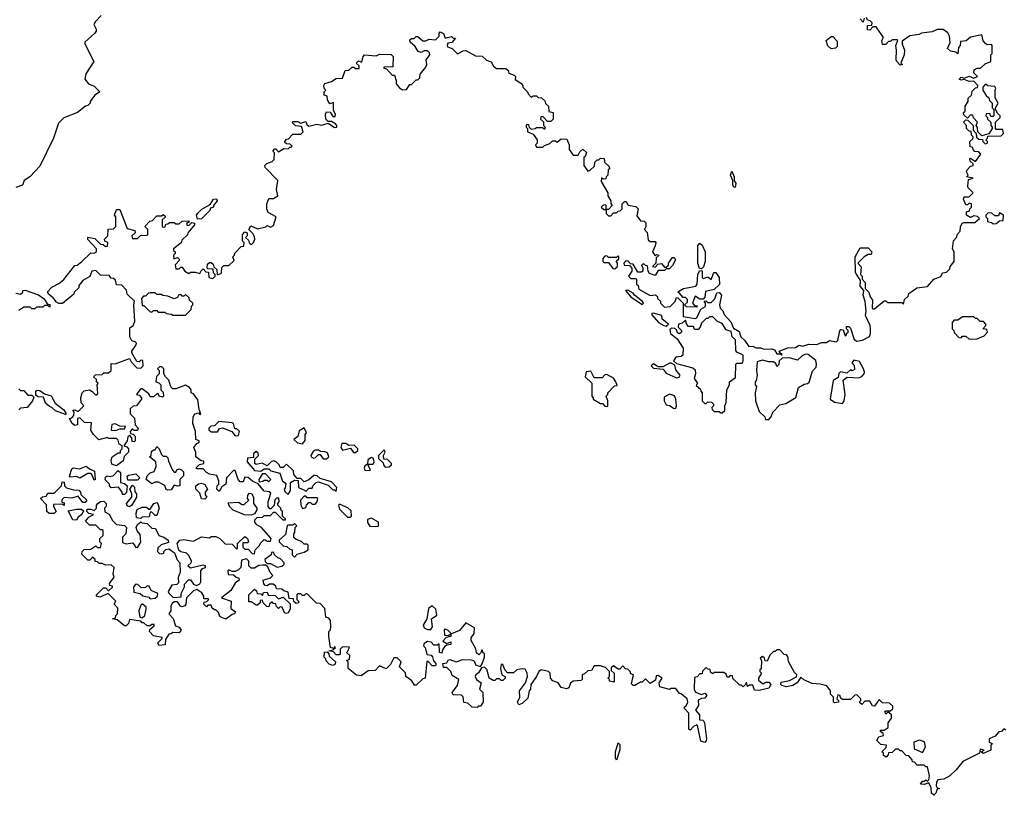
# Model space of a CAD drawing. Extents: x 2528705 to 2678277, y 911730 to 1023331.
# Tile 5 of 241: x 2538750 to 2544895, y 935272 to 940115. Entities that reach past the tile are written whole.
import ezdxf

# ---------------------------------------------------------------- set-up
doc = ezdxf.new("R2010")
doc.units = 0

msp = doc.modelspace()

# ---------------------------------------------------------------- linework, layer by layer
at = {"layer": '0CON20XD'}
for points in [[(2539259.3, 940140.7), (2539222.5, 940105), (2539212.5, 940085), (2539226.4, 940056.4), (2539226.4, 940043.6), (2539219.3, 940030.7), (2539156.7, 939975), (2539156.7, 939965), (2539212.5, 939855), (2539163.3, 939776.7), (2539157.5, 939745), (2539180, 939715), (2539215, 939700), (2539238.3, 939678.3), (2539250, 939665), (2539217, 939643), (2539190, 939605), (2539190, 939595), (2539175, 939580), (2539160, 939575), (2539110, 939535), (2539026.4, 939503.6), (2538991.7, 939468.3), (2538960, 939375), (2538875, 939200), (2538812.5, 939135), (2538778.8, 939111.2), (2538767.3, 939082.7), (2538725, 939067.5)], [(2544318.3, 938418.3), (2544348.3, 938441.7), (2544415, 938450), (2544454.2, 938495.8), (2544498.3, 938511.7), (2544510, 938535), (2544535, 938540), (2544555, 938560), (2544557.5, 938575), (2544582.5, 938605), (2544582.5, 938665), (2544572.5, 938685), (2544577.5, 938735), (2544597.5, 938755), (2544603, 938777), (2544620, 938795), (2544621.7, 938821.7), (2544632.5, 938845), (2544645, 938850), (2544711.7, 938848.3), (2544740, 938875), (2544727, 938887), (2544705, 938890), (2544685, 938880), (2544660, 938895), (2544660, 938915), (2544678.3, 938921.7), (2544680, 938935), (2544690, 938945), (2544690, 938965), (2544675, 938970), (2544665, 938960), (2544655, 938960), (2544640, 938995), (2544645, 939010), (2544675, 939010), (2544700, 939035), (2544670, 939065), (2544667.5, 939075), (2544671.7, 939118.3), (2544700, 939125), (2544660, 939135), (2544670, 939145), (2544660, 939165), (2544663, 939177), (2544685, 939200), (2544700, 939205), (2544700, 939215), (2544681.7, 939231.7), (2544680, 939245), (2544685, 939250), (2544715, 939230), (2544747.5, 939275), (2544735, 939290), (2544711.7, 939291.7), (2544700, 939305), (2544698.3, 939318.3), (2544681.7, 939321.7), (2544680, 939355), (2544698.3, 939371.7), (2544700, 939385), (2544690, 939395), (2544688.3, 939418.3), (2544675, 939420), (2544660, 939435), (2544660, 939455), (2544640, 939475), (2544655, 939490), (2544668.3, 939488.3), (2544700, 939455), (2544700, 939425), (2544720, 939405), (2544721.7, 939381.7), (2544735, 939370), (2544758.3, 939368.3), (2544760, 939355), (2544775, 939340), (2544790, 939345), (2544790, 939355), (2544780, 939365), (2544790, 939375), (2544791.7, 939388.3), (2544875, 939390), (2544890, 939405), (2544885, 939430), (2544845, 939430), (2544840, 939435), (2544840, 939475), (2544870, 939505), (2544870, 939515), (2544851.7, 939531.7), (2544840, 939555), (2544840, 939565), (2544857.5, 939595), (2544838.3, 939628.3), (2544837.5, 939675), (2544842.5, 939685), (2544835, 939697.5), (2544793, 939703), (2544785, 939710), (2544775, 939710), (2544760, 939695), (2544760, 939675), (2544781.7, 939641.7), (2544798.3, 939628.3), (2544801.7, 939611.7), (2544820, 939595), (2544820, 939565), (2544830, 939555), (2544830, 939515), (2544825, 939510), (2544811.7, 939511.7), (2544805, 939530), (2544781.7, 939528.3), (2544780, 939515), (2544790, 939505), (2544790, 939495), (2544810, 939475), (2544810, 939455), (2544820, 939445), (2544820, 939435), (2544798.3, 939401.7), (2544755, 939390), (2544730, 939415), (2544728.3, 939441.7), (2544720, 939455), (2544727.5, 939475), (2544701.7, 939501.7), (2544698.3, 939518.3), (2544681.7, 939518.3), (2544665, 939500), (2544641.7, 939521.7), (2544640, 939535), (2544650, 939545), (2544650, 939575), (2544670, 939605), (2544670, 939625), (2544690, 939645), (2544695, 939670), (2544715, 939690), (2544728.3, 939691.7), (2544730, 939705), (2544705, 939732.5), (2544675, 939728.8), (2544645, 939742.5), (2544625, 939737.5), (2544612.5, 939745), (2544625, 939756.7), (2544645, 939750), (2544675, 939762), (2544705, 939750), (2544728.3, 939761.7), (2544703.9, 939783.9), (2544706.7, 939803.3), (2544725, 939812.5), (2544747, 939813), (2544775, 939840), (2544810, 939855), (2544810, 939895), (2544820, 939905), (2544820, 939955), (2544815, 939960), (2544788.3, 939958.3), (2544777, 939967), (2544763, 939983), (2544755, 940020), (2544683, 940007), (2544657, 939983), (2544621.7, 939978.3), (2544620, 939955), (2544608.3, 939941.7), (2544605, 939902.5), (2544591.7, 939911.7), (2544558.3, 939918.3), (2544540, 939935), (2544556.2, 939973.8), (2544553.2, 940013.2), (2544543, 940033), (2544514.2, 940054.2), (2544475, 940054.5), (2544445, 940039.2), (2544378, 940032), (2544364, 940024), (2544305.8, 940014.2), (2544258.3, 939981.7), (2544257.5, 939965), (2544272.5, 939925), (2544270, 939895), (2544250, 939845), (2544260, 939835), (2544245, 939832.5), (2544223.6, 939853.6), (2544220, 939865), (2544222.5, 939925), (2544217.5, 939955), (2544230, 939985), (2544225, 939990), (2544195, 939990), (2544185, 939980), (2544171.7, 939978.3), (2544155, 939960), (2544135, 939960), (2544130, 939985), (2544140, 940005), (2544095, 940070), (2544075, 940070), (2544055, 940050), (2544041.7, 940051.7), (2544041.7, 940078.3), (2544068.3, 940081.7), (2544070, 940095), (2544058.3, 940108.3), (2544041.7, 940111.7), (2544035, 940130)], [(2544020, 940125), (2544015, 940100), (2543995, 940120)], [(2540438.3, 939338.3), (2540415, 939340), (2540401.7, 939351.7), (2540415, 939370), (2540428.3, 939371.7), (2540455, 939400), (2540505, 939400), (2540520, 939415), (2540508.3, 939448.3), (2540471.7, 939451.7), (2540451.7, 939471.7), (2540455, 939480), (2540485, 939480), (2540505, 939470), (2540535, 939480), (2540541.7, 939461.7), (2540555, 939450), (2540605, 939462.5), (2540635, 939457.5), (2540675, 939470), (2540715, 939442.5), (2540730, 939445), (2540730, 939455), (2540720, 939465), (2540695, 939480), (2540675, 939480), (2540660, 939495), (2540657.5, 939525), (2540665, 939540), (2540688.3, 939538.3), (2540705, 939510), (2540718.3, 939511.7), (2540720, 939525), (2540708.3, 939548.3), (2540708.3, 939598.3), (2540685, 939590), (2540670, 939615), (2540668.3, 939638.3), (2540650, 939645), (2540650, 939665), (2540660, 939675), (2540650, 939685), (2540647.5, 939705), (2540655, 939717.5), (2540695, 939730), (2540725, 939747.5), (2540765, 939750), (2540781.7, 939798.3), (2540805, 939800), (2540825, 939820), (2540835, 939820), (2540845, 939810), (2540868.3, 939811.7), (2540868.3, 939828.3), (2540850, 939845), (2540865, 939857.5), (2540885, 939850), (2540893.3, 939885), (2540902.5, 939895), (2540975, 939890), (2540995, 939900), (2541068.3, 939898.3), (2541080, 939885), (2541078.3, 939821.7), (2541025, 939820), (2541020, 939815), (2541038.3, 939808.3), (2541075, 939770), (2541088.3, 939768.3), (2541100, 939735), (2541100, 939715), (2541120.7, 939690.7), (2541138.3, 939678.3), (2541165, 939680), (2541185, 939710), (2541195, 939710), (2541225, 939740), (2541235, 939740), (2541248.3, 939751.7), (2541250, 939775), (2541285, 939820), (2541290, 939835), (2541287.5, 939865), (2541310, 939895), (2541308.3, 939908.3), (2541295, 939920), (2541275, 939920), (2541255, 939910), (2541237, 939917), (2541218, 939948), (2541187.5, 939975), (2541185, 939990), (2541195, 939997.5), (2541211.7, 939998.3), (2541225, 940010), (2541235, 940010), (2541265, 939982.5), (2541285, 939982.5), (2541305, 939993.3), (2541345, 939990), (2541367, 940013), (2541368.3, 940031.7), (2541375, 940040), (2541395, 940030), (2541405, 940000), (2541420, 940005), (2541445, 940010), (2541455, 940000), (2541470, 940000), (2541447, 939973), (2541421.7, 939968.3), (2541417.5, 939955), (2541420, 939945), (2541450, 939935), (2541481.7, 939901.7), (2541518.3, 939921.7), (2541535, 939922.5), (2541595, 939890), (2541637, 939887), (2541663, 939863), (2541693, 939853), (2541707.5, 939825), (2541725, 939810), (2541785, 939810), (2541798.3, 939798.3), (2541801.7, 939781.7), (2541835, 939770), (2541845, 939760), (2541841.7, 939741.7), (2541878.3, 939718.3), (2541890, 939705), (2541890, 939695), (2541920, 939665), (2541923, 939653), (2541941.7, 939631.7), (2541955, 939640), (2541975, 939640), (2541985, 939630), (2542007, 939627), (2542028.3, 939608.3), (2542031.7, 939591.7), (2542050, 939575), (2542051.7, 939541.7), (2542080, 939535), (2542080, 939495), (2542065, 939480), (2542045, 939480), (2542015, 939510), (2542001.7, 939508.3), (2542000, 939495), (2542018.3, 939478.3), (2542020, 939455), (2542030, 939445), (2542025, 939430), (2542015, 939440), (2541975, 939440), (2541967, 939433), (2541945, 939430), (2541931.7, 939441.7), (2541928.3, 939458.3), (2541915, 939460), (2541910, 939455), (2541910, 939445), (2541920, 939435), (2541920, 939415), (2541955, 939400), (2541980, 939365), (2541980, 939345), (2541970, 939335), (2541975, 939320), (2542015, 939320), (2542025, 939330), (2542058.3, 939341.7), (2542075, 939360), (2542095, 939360), (2542105, 939350), (2542128.3, 939371.7), (2542165, 939370), (2542180, 939335), (2542180, 939305), (2542205, 939270), (2542235, 939270), (2542245, 939290), (2542265, 939307.5), (2542287, 939287), (2542278.3, 939261.7), (2542270, 939255), (2542270, 939205), (2542295, 939170), (2542310, 939175), (2542338.3, 939201.7), (2542340, 939225), (2542355, 939240), (2542365, 939240), (2542375, 939250), (2542398.3, 939248.3), (2542400, 939225), (2542428.3, 939198.3), (2542430, 939185), (2542423, 939177), (2542420, 939145), (2542410, 939135), (2542408.3, 939121.7), (2542395, 939120), (2542381.7, 939128.3), (2542380, 939105), (2542420, 939035), (2542420, 939015), (2542440, 938985), (2542440, 938965), (2542447.5, 938955), (2542425, 938930), (2542410, 938930), (2542410, 938955), (2542405, 938960), (2542391.7, 938958.3), (2542380, 938945), (2542395, 938930), (2542410, 938930), (2542410, 938905), (2542425, 938890), (2542438.3, 938891.7), (2542455, 938910), (2542475, 938910), (2542485, 938920), (2542498.3, 938921.7), (2542510, 938935), (2542510, 938965), (2542525, 938980), (2542535, 938980), (2542548.3, 938958.3), (2542595, 938950), (2542610, 938935), (2542601.7, 938891.7), (2542625, 938860), (2542647, 938857), (2542657, 938847), (2542657.5, 938825), (2542650, 938805), (2542667, 938787), (2542671.7, 938741.7), (2542685, 938730), (2542715, 938730), (2542720, 938725), (2542717, 938703), (2542700, 938665), (2542715, 938640), (2542725, 938650), (2542740, 938645), (2542721.7, 938628.3), (2542720, 938595), (2542700, 938575), (2542715, 938570), (2542731.7, 938588.3), (2542755, 938592.5), (2542775, 938570), (2542785, 938570), (2542798.3, 938581.7), (2542800, 938595), (2542825, 938630), (2542835, 938630), (2542842.5, 938615), (2542825, 938580), (2542805, 938560), (2542785, 938560), (2542775, 938550), (2542735, 938550), (2542715, 938517.5), (2542680.7, 938530.7), (2542672.5, 938545), (2542668.3, 938578.3), (2542655, 938580), (2542645, 938590), (2542630, 938585), (2542640, 938565), (2542640, 938545), (2542631.7, 938538.3), (2542608.3, 938538.3), (2542578.3, 938588.3), (2542561.7, 938591.7), (2542545, 938610), (2542531.7, 938608.3), (2542520, 938595), (2542521.7, 938581.7), (2542555, 938580), (2542570, 938565), (2542570, 938545), (2542550, 938515), (2542565, 938500), (2542595, 938500), (2542600, 938495), (2542600, 938465), (2542610, 938455), (2542613.3, 938433.3), (2542685, 938392.5), (2542718.3, 938398.3), (2542730, 938385), (2542730, 938375), (2542748.3, 938358.3), (2542750, 938345), (2542775, 938320), (2542810, 938325), (2542840, 938355), (2542850, 938380), (2542858.3, 938378.3), (2542890, 938345), (2542891.7, 938261.7), (2542965, 938250), (2542977, 938253), (2543001.7, 938308.3), (2543030, 938325), (2543030, 938345), (2543021.7, 938358.3), (2543035, 938360), (2543045, 938350), (2543065, 938350), (2543088.3, 938371.7), (2543100, 938410), (2543115, 938412.5), (2543130, 938395), (2543117.5, 938335), (2543122.5, 938315), (2543138.3, 938298.3), (2543147.5, 938275), (2543188.3, 938228.3), (2543205, 938190), (2543239.3, 938169.3), (2543250, 938135), (2543273.3, 938115), (2543300, 938075), (2543325, 938077.5), (2543345, 938067.5), (2543375, 938067.5), (2543395, 938057.5), (2543445, 938060), (2543460, 938055), (2543475, 938030), (2543500, 938030), (2543505, 938020), (2543508.3, 938028.3), (2543500, 938030), (2543490, 938045), (2543543.6, 938066.4), (2543591.7, 938068.3), (2543615, 938082.5), (2543635, 938077.5), (2543675, 938090), (2543725, 938087.5), (2543755, 938100), (2543785, 938100), (2543805, 938112.5), (2543847, 938103), (2543857, 938113), (2543868.3, 938171.7), (2543875, 938180), (2543888.3, 938178.3), (2543901.7, 938141.7), (2543910, 938145), (2543910, 938155), (2543920, 938165), (2543920, 938175), (2543910, 938185), (2543910, 938200), (2543925, 938200), (2543935, 938190), (2543958.3, 938118.3), (2543975, 938107.5), (2544010, 938115), (2544053, 938137), (2544060, 938155), (2544060, 938185), (2544057.5, 938205), (2544028.3, 938268.3), (2544032.5, 938295), (2544026.1, 938356.1), (2544014.2, 938395), (2544017.5, 938425), (2543995, 938452.5), (2543997.5, 938487.5), (2543967, 938537), (2543963.3, 938635), (2543995, 938690), (2544045, 938690), (2544067.5, 938665), (2544065, 938650), (2544045, 938650), (2544020, 938635), (2543980, 938595), (2544001.7, 938571.7), (2543997.5, 938525), (2544007.5, 938515), (2544007.5, 938495), (2544026.7, 938475), (2544027.5, 938437.5), (2544050, 938415), (2544057.5, 938385), (2544072.5, 938365), (2544070, 938315), (2544075, 938310), (2544085, 938310), (2544145, 938360), (2544155, 938360), (2544165, 938350), (2544255, 938350), (2544265, 938340), (2544271.7, 938368.3), (2544295, 938390), (2544300, 938405), (2544318.3, 938418.3)], [(2543815, 939932.5), (2543793, 939953), (2543782.5, 939985), (2543815, 940010), (2543825, 940010), (2543851.7, 939981.7), (2543851.7, 939948.3), (2543841.7, 939938.3), (2543815, 939932.5)], [(2539468.3, 936831.7), (2539471.7, 936821.7), (2539485, 936820), (2539506.4, 936853.6), (2539501.7, 936901.7), (2539483, 936923), (2539476.7, 936945), (2539485, 936962.5), (2539505, 936980), (2539513, 936973), (2539545, 936970), (2539575, 936940), (2539598.3, 936938.3), (2539617.5, 936895), (2539650, 936885), (2539677.5, 936865), (2539678.3, 936851.7), (2539633, 936837), (2539611.7, 936818.3), (2539610, 936795), (2539621.7, 936781.7), (2539635, 936780), (2539650, 936785), (2539650, 936795), (2539661.7, 936808.3), (2539681.7, 936811.7), (2539716.7, 936786.7), (2539733, 936743), (2539750, 936725), (2539752.5, 936665), (2539738.3, 936631.7), (2539741.7, 936598.3), (2539731.7, 936588.3), (2539700, 936585), (2539677.5, 936545), (2539680, 936535), (2539705, 936510), (2539715, 936507.5), (2539758.3, 936511.7), (2539758.3, 936531.7), (2539777.5, 936575), (2539778.3, 936591.7), (2539803, 936617), (2539815, 936617.5), (2539835, 936590), (2539853, 936583), (2539875, 936592.5), (2539880, 936605), (2539880, 936675), (2539891.7, 936688.3), (2539910, 936695), (2539910, 936705), (2539895, 936710), (2539815, 936690), (2539800, 936705), (2539820, 936725), (2539822.5, 936735), (2539805, 936770), (2539790, 936785), (2539755, 936792.5), (2539743, 936803), (2539732.5, 936845), (2539750, 936865), (2539775, 936870), (2539835, 936860), (2539885, 936886.7), (2539935, 936880), (2539945, 936887.5), (2539975, 936887.5), (2540000, 936875), (2540032.5, 936842.5), (2540075, 936840), (2540105, 936810), (2540110, 936815), (2540110, 936845), (2540155, 936887.5), (2540172.5, 936875), (2540177.5, 936855), (2540171.7, 936848.3), (2540141.7, 936848.3), (2540141.7, 936821.7), (2540155, 936810), (2540175, 936810), (2540201.7, 936781.7), (2540215, 936780), (2540220, 936805), (2540245, 936830), (2540255, 936850), (2540275, 936870), (2540281.7, 936868.3), (2540295, 936860), (2540315, 936860), (2540320, 936875), (2540260, 936945), (2540230.7, 936960.7), (2540218.3, 936978.3), (2540218.3, 936991.7), (2540233, 937007), (2540265, 937010), (2540275, 937020), (2540315, 937020), (2540335, 937040), (2540345, 937040), (2540391.7, 936991.7), (2540408.3, 936991.7), (2540408.3, 936998.3), (2540390, 937015), (2540390, 937045), (2540380, 937055), (2540380, 937065), (2540360, 937085), (2540360, 937095), (2540370, 937105), (2540368.3, 937128.3), (2540351.7, 937128.3), (2540342.5, 937117.5), (2540338.3, 937081.7), (2540318.3, 937061.7), (2540311.7, 937061.7), (2540300, 937075), (2540300, 937105), (2540318.3, 937158.3), (2540307, 937167), (2540275, 937172.5), (2540238.3, 937218.3), (2540205, 937232.5), (2540175, 937257.5), (2540155, 937260), (2540145, 937230), (2540125, 937230), (2540112.5, 937245), (2540095, 937300), (2540085, 937300), (2540040, 937255), (2540037.5, 937215), (2540010.7, 937199.3), (2539995, 937170), (2539980, 937185), (2539982.5, 937205), (2539992.5, 937215), (2539993.3, 937235), (2539979.3, 937269.3), (2539935, 937277.5), (2539915, 937287.5), (2539895, 937310), (2539855, 937310), (2539850, 937315), (2539871.7, 937338.3), (2539900, 937345), (2539898.3, 937358.3), (2539881.7, 937361.7), (2539850, 937385), (2539850, 937415), (2539837.5, 937445), (2539855, 937470), (2539870, 937475), (2539870, 937485), (2539850, 937495), (2539847.5, 937545), (2539830, 937595), (2539832.5, 937635), (2539842.5, 937655), (2539865, 937660), (2539875, 937650), (2539880, 937655), (2539870.7, 937680.7), (2539862.5, 937742.5), (2539835, 937780), (2539820, 937785), (2539820, 937805), (2539809.3, 937819.3), (2539785, 937832.5), (2539725, 937810), (2539705, 937810), (2539693, 937823), (2539680, 937865), (2539660, 937885), (2539650, 937905), (2539650, 937935), (2539637.5, 937947.5), (2539622.5, 937947.5), (2539610, 937935), (2539620, 937925), (2539620, 937905), (2539603, 937887), (2539600, 937855), (2539618.3, 937848.3), (2539630, 937835), (2539630, 937805), (2539645, 937790), (2539647.5, 937765), (2539641.7, 937758.3), (2539620, 937765), (2539615, 937780), (2539605, 937780), (2539585, 937760), (2539565, 937760), (2539555, 937780), (2539515, 937810), (2539505, 937810), (2539493, 937797), (2539480, 937775), (2539495, 937770), (2539510, 937755), (2539510, 937745), (2539480, 937705), (2539458.3, 937701.7), (2539440, 937685), (2539440, 937655), (2539467, 937627), (2539470, 937585), (2539490, 937565), (2539485, 937550), (2539465, 937550), (2539455, 937560), (2539440, 937545), (2539441.7, 937531.7), (2539458.3, 937528.3), (2539470, 937515), (2539470, 937485), (2539465, 937480), (2539451.7, 937481.7), (2539450, 937505), (2539438.3, 937518.3), (2539425, 937510), (2539420, 937485), (2539400, 937455), (2539418.3, 937448.3), (2539430, 937435), (2539430, 937415), (2539401.7, 937388.3), (2539395, 937360), (2539355, 937330), (2539325, 937340), (2539320, 937365), (2539327.5, 937385), (2539365, 937410), (2539378.3, 937411.7), (2539380, 937425), (2539390, 937435), (2539390, 937455), (2539370, 937465), (2539365, 937490), (2539355, 937500), (2539305, 937500), (2539297.5, 937507.5), (2539243, 937493), (2539210, 937525), (2539193, 937553), (2539198.3, 937598.3), (2539155, 937600), (2539125, 937630), (2539110, 937625), (2539110, 937585), (2539095, 937582.5), (2539077.5, 937595), (2539060, 937625), (2539075, 937630), (2539087, 937643), (2539090, 937665), (2539081.7, 937678.3), (2539095, 937680), (2539115, 937670), (2539150, 937705), (2539133, 937723), (2539132.5, 937755), (2539140, 937785), (2539151.7, 937798.3), (2539185, 937803.3), (2539203.3, 937793.3), (2539225, 937770), (2539238.3, 937781.7), (2539232.5, 937835), (2539240, 937845), (2539230, 937855), (2539228.3, 937868.3), (2539210, 937885), (2539223, 937897), (2539265, 937900), (2539275, 937910), (2539305, 937910), (2539320, 937925), (2539321.7, 937968.3), (2539345, 937967.5), (2539435, 938000), (2539445, 937980), (2539481.7, 937941.7), (2539505, 937940), (2539520, 937955), (2539518.3, 937988.3), (2539505, 937990), (2539495, 937980), (2539481.7, 937981.7), (2539450, 938035), (2539450, 938045), (2539477.5, 938085), (2539480, 938095), (2539470, 938105), (2539450.7, 938110.7), (2539437.5, 938135), (2539438.3, 938191.7), (2539457.5, 938205), (2539468.3, 938231.7), (2539462.5, 938335), (2539467, 938357), (2539421.7, 938401.7), (2539417, 938427), (2539388.3, 938458.3), (2539355, 938460), (2539348.3, 938488.3), (2539335, 938500), (2539321.7, 938501.7), (2539308.3, 938518.3), (2539255, 938520), (2539225, 938550), (2539200, 938545), (2539188.3, 938511.7), (2539145, 938487.5), (2539120, 938455), (2539118.3, 938441.7), (2539090, 938415), (2539088.3, 938401.7), (2539017, 938343), (2538995, 938342.5), (2538980.7, 938350.7), (2538959.3, 938379.3), (2538930.7, 938400.7), (2538923, 938417), (2538950, 938445), (2538995, 938467.5), (2539026.4, 938493.6), (2539095, 938580), (2539108.3, 938581.7), (2539135, 938602.5), (2539195, 938660), (2539215, 938657.5), (2539230, 938665), (2539230, 938685), (2539175, 938742.5), (2539175, 938757.5), (2539218.8, 938748.8), (2539255, 938713.3), (2539271.7, 938711.7), (2539285, 938700), (2539298.3, 938701.7), (2539300, 938725), (2539281.7, 938731.7), (2539280, 938745), (2539300, 938765), (2539301.7, 938808.3), (2539335, 938810), (2539350, 938825), (2539350, 938885), (2539342.5, 938895), (2539355, 938930), (2539375, 938930), (2539421.7, 938811.7), (2539468.3, 938798.3), (2539470, 938785), (2539450, 938765), (2539455, 938750), (2539485, 938750), (2539503, 938767), (2539545, 938770), (2539550, 938775), (2539550, 938805), (2539530, 938825), (2539561.7, 938858.3), (2539578.3, 938861.7), (2539605, 938890), (2539635, 938890), (2539645, 938900), (2539658.3, 938888.3), (2539658.3, 938881.7), (2539640, 938865), (2539640, 938825), (2539645, 938820), (2539658.3, 938821.7), (2539661.7, 938838.3), (2539675, 938840), (2539685, 938850), (2539715, 938850), (2539725, 938840), (2539745, 938840), (2539763, 938857), (2539805, 938860), (2539808.3, 938851.7), (2539790, 938845), (2539795, 938830), (2539808.3, 938831.7), (2539825, 938850), (2539840, 938845), (2539840, 938835), (2539800, 938785), (2539798.3, 938771.7), (2539761.7, 938738.3), (2539758.3, 938721.7), (2539710, 938685), (2539710, 938675), (2539720, 938665), (2539720, 938655), (2539710, 938645), (2539711.7, 938621.7), (2539735, 938630), (2539750, 938615), (2539720, 938585), (2539725, 938560), (2539745, 938560), (2539755, 938570), (2539765, 938570), (2539780, 938545), (2539805, 938530), (2539815, 938540), (2539845, 938540), (2539875, 938530), (2539881.7, 938548.3), (2539895, 938560), (2539911.7, 938541.7), (2539928.3, 938538.3), (2539930, 938505), (2539955, 938500), (2539970, 938515), (2539970, 938525), (2539960, 938535), (2539958.3, 938558.3), (2539925, 938560), (2539920, 938565), (2539921.7, 938588.3), (2539935, 938600), (2539945, 938600), (2539958.3, 938588.3), (2539961.7, 938571.7), (2539980, 938555), (2539981.7, 938521.7), (2540005, 938530), (2540010, 938535), (2540011.7, 938568.3), (2540025, 938580), (2540055, 938580), (2540088.3, 938611.7), (2540080, 938635), (2540090, 938645), (2540091.7, 938658.3), (2540131.7, 938698.3), (2540148.3, 938701.7), (2540150, 938725), (2540140, 938735), (2540140, 938775), (2540155, 938790), (2540170, 938785), (2540170, 938765), (2540160, 938755), (2540178.3, 938738.3), (2540181.7, 938721.7), (2540195, 938710), (2540210, 938725), (2540217.5, 938745), (2540215, 938760), (2540205, 938780), (2540180, 938805), (2540192.5, 938827.5), (2540235, 938810), (2540287, 938823), (2540295, 938830), (2540315, 938820), (2540335, 938830), (2540350, 938885), (2540301.7, 938911.7), (2540292.5, 938935), (2540292.5, 938965), (2540305, 939000), (2540335, 939000), (2540360, 939015), (2540352.5, 939055), (2540361.7, 939111.7), (2540281.7, 939191.7), (2540280, 939205), (2540291.7, 939218.3), (2540325, 939230), (2540338.3, 939241.7), (2540340, 939285), (2540330, 939295), (2540341.7, 939308.3), (2540348.3, 939308.3), (2540365, 939290), (2540398.3, 939311.7), (2540425, 939310), (2540435, 939320), (2540445, 939320), (2540450, 939325), (2540438.3, 939338.3)], [(2543215, 939067.5), (2543205, 939072.5), (2543200, 939085), (2543201.7, 939111.7), (2543186.7, 939145), (2543195, 939170), (2543210, 939135), (2543208.3, 939108.3), (2543218.8, 939095), (2543215, 939067.5)], [(2539860, 938870), (2539852.5, 938895), (2539862, 938908), (2539887.7, 938932.3), (2539938.3, 938961.7), (2539960, 938995), (2539977.5, 938997.5), (2539982.5, 938985), (2539960, 938955), (2539960, 938945), (2539941.7, 938938.3), (2539936.4, 938923.6), (2539885, 938872.5), (2539860, 938870)], [(2544825, 938840), (2544845, 938842.5), (2544865, 938860), (2544888.3, 938861.7), (2544890, 938895), (2544865, 938910), (2544858.3, 938891.7), (2544835, 938890), (2544817, 938907), (2544795, 938910), (2544780, 938895), (2544780, 938885), (2544790, 938875), (2544790, 938855), (2544815, 938850), (2544825, 938840)], [(2543005, 938560), (2542991.7, 938561.7), (2542982.5, 938595), (2542982.5, 938705), (2542995, 938720), (2543008.3, 938708.3), (2543027.5, 938665), (2543027.5, 938605), (2543016.7, 938573.3), (2543005, 938560)], [(2542465, 938560), (2542480, 938575), (2542480, 938595), (2542472.5, 938607.5), (2542488.3, 938621.7), (2542490, 938635), (2542485, 938640), (2542475, 938630), (2542425, 938630), (2542415, 938640), (2542401.7, 938638.3), (2542390, 938625), (2542390, 938605), (2542395, 938600), (2542425, 938600), (2542451.7, 938561.7), (2542465, 938560)], [(2542975, 938320), (2542911.7, 938321.7), (2542900, 938335), (2542918.3, 938351.7), (2542918.3, 938368.3), (2542905, 938380), (2542891.7, 938381.7), (2542868.3, 938408.3), (2542860, 938410), (2542861.7, 938418.3), (2542893, 938437), (2542969.3, 938450.7), (2542977.5, 938465), (2542982.5, 938525), (2542991.7, 938548.3), (2543005, 938550), (2543010, 938545), (2543010, 938505), (2543015, 938500), (2543045, 938510), (2543065, 938492.5), (2543079.3, 938530.7), (2543085, 938537.5), (2543095, 938536.7), (2543115.8, 938505.8), (2543117.7, 938462.3), (2543085, 938430), (2543030.7, 938419.3), (2543026.7, 938383.3), (2543015, 938370), (2542995, 938370), (2542965, 938390), (2542950, 938345), (2542961.7, 938331.7), (2542978.3, 938328.3), (2542975, 938320)], [(2538725, 938407.5), (2538755, 938402.5), (2538770, 938415), (2538770, 938425), (2538785, 938427.5), (2538867.7, 938397.7), (2538903, 938373)], [(2539785, 938270), (2539820, 938305), (2539822.5, 938327.5), (2539830, 938335), (2539830, 938345), (2539810, 938365), (2539808.3, 938378.3), (2539785, 938400), (2539775, 938390), (2539765, 938390), (2539755, 938400), (2539743, 938397), (2539735, 938380), (2539715, 938372.5), (2539675, 938390), (2539643, 938393), (2539635, 938400), (2539605, 938400), (2539595, 938410), (2539565, 938410), (2539553, 938407), (2539535, 938390), (2539521.7, 938388.3), (2539510, 938375), (2539515, 938330), (2539525, 938330), (2539563, 938293), (2539575, 938290), (2539585, 938300), (2539605, 938300), (2539615, 938290), (2539655, 938290), (2539665, 938280), (2539697, 938277), (2539705, 938270), (2539785, 938270)], [(2542635, 938337.5), (2542642.5, 938345), (2542637.5, 938355), (2542587.5, 938395), (2542578.8, 938408.8), (2542545, 938427.5), (2542530, 938425), (2542563.3, 938385), (2542635, 938337.5)], [(2538903, 938373), (2538921.7, 938341.7), (2538940, 938335), (2538935, 938320), (2538925, 938330), (2538905, 938330), (2538895, 938320), (2538855, 938320), (2538845, 938310), (2538825, 938310), (2538815, 938320), (2538775, 938320), (2538745, 938300)], [(2542785, 938202.5), (2542800, 938215), (2542760, 938245), (2542758.3, 938268.3), (2542705, 938282.5), (2542695, 938280), (2542695, 938272.5), (2542737.5, 938225), (2542770, 938205), (2542785, 938202.5)], [(2543135, 937660), (2543150, 937675), (2543150, 937705), (2543160, 937725), (2543162.5, 937805), (2543180, 937835), (2543180, 937855), (2543218.3, 937881.7), (2543220, 937965), (2543225, 937970), (2543259.3, 937970.7), (2543265.7, 937984.3), (2543265, 938020), (2543225, 938040), (2543219.3, 938049.3), (2543216.4, 938116.4), (2543195.8, 938135.8), (2543189.3, 938169.3), (2543159.5, 938179.5), (2543135, 938217.5), (2543105, 938230), (2543075, 938260), (2543055, 938260), (2543045, 938250), (2543035, 938250), (2543005, 938220), (2542997.5, 938195), (2542985, 938180), (2542961.7, 938181.7), (2542955, 938200), (2542925, 938200), (2542913, 938213), (2542905, 938240), (2542885, 938220), (2542862.5, 938215), (2542860, 938195), (2542880, 938175), (2542880, 938165), (2542867, 938153), (2542855, 938160), (2542848.3, 938178.3), (2542837, 938187), (2542815, 938190), (2542808.3, 938181.7), (2542812.5, 938155), (2542853, 938123), (2542890, 938065), (2542888.3, 938021.7), (2542877.5, 938012.5), (2542845, 938007.5), (2542830, 937985), (2542848.3, 937968.3), (2542951.7, 937941.7), (2542965, 937930), (2542967.5, 937905), (2542960, 937875), (2542980, 937845), (2542971.7, 937831.7), (2542998.3, 937808.3), (2543000, 937795), (2543010, 937785), (2543010, 937735), (2543025, 937720), (2543035, 937720), (2543045, 937730), (2543068.3, 937728.3), (2543080, 937715), (2543080, 937705), (2543070, 937695), (2543071.7, 937681.7), (2543085, 937670), (2543115, 937670), (2543125, 937660), (2543135, 937660)], [(2544675, 938120), (2544725, 938122.5), (2544768.3, 938141.7), (2544790, 938165), (2544785, 938180), (2544760, 938185), (2544780, 938205), (2544780, 938215), (2544765, 938230), (2544745, 938230), (2544725, 938250), (2544715, 938250), (2544705, 938260), (2544635, 938260), (2544605, 938240), (2544581.7, 938238.3), (2544570, 938225), (2544570, 938185), (2544580, 938175), (2544581.7, 938161.7), (2544611.7, 938131.7), (2544625, 938130), (2544635, 938140), (2544655, 938140), (2544675, 938120)], [(2543425, 937620), (2543440, 937635), (2543450, 937665), (2543495, 937710), (2543531.7, 937718.3), (2543593, 937757), (2543610.7, 937819.3), (2543645, 937840), (2543667, 937843), (2543677, 937853), (2543698.3, 937921.7), (2543720, 937945), (2543722.5, 937965), (2543718.3, 937988.3), (2543670, 938025), (2543655, 938026.7), (2543633, 938017), (2543605, 937990), (2543555, 938003.3), (2543508.3, 938001.7), (2543490, 937985), (2543487, 937963), (2543475, 937950), (2543468.3, 937968.3), (2543455, 937980), (2543425, 937980), (2543385, 937990), (2543351.7, 937978.3), (2543347.5, 937925), (2543352.5, 937895), (2543347, 937863), (2543340, 937855), (2543340, 937835), (2543347.5, 937825), (2543340, 937785), (2543342.5, 937735), (2543365, 937670), (2543400, 937635), (2543405, 937620), (2543425, 937620)], [(2543885, 937720), (2543896.4, 937736.4), (2543901.2, 937775), (2543890, 937865), (2543915, 937882.5), (2543985, 937880), (2544005, 937886.7), (2544020, 937905), (2544023.3, 937915), (2544016.7, 937935), (2543991.7, 937981.7), (2543955, 937990), (2543942.5, 937972.5), (2543957, 937957), (2543959.3, 937930.7), (2543945, 937922.5), (2543935, 937930), (2543911.7, 937908.3), (2543873, 937917), (2543863, 937907), (2543858.3, 937881.7), (2543826.4, 937863.6), (2543808, 937745), (2543835, 937727.1), (2543885, 937720)], [(2542415, 937700), (2542420, 937705), (2542420, 937735), (2542410, 937765), (2542420, 937775), (2542420, 937785), (2542461.7, 937828.3), (2542478.3, 937831.7), (2542470, 937855), (2542456.4, 937876.4), (2542415, 937900), (2542401.7, 937898.3), (2542385, 937880), (2542335, 937880), (2542315, 937920), (2542285, 937917.5), (2542280, 937885), (2542320, 937845), (2542320, 937765), (2542330, 937755), (2542330, 937745), (2542375, 937720), (2542388.3, 937718.3), (2542401.7, 937701.7), (2542415, 937700)], [(2542848.3, 937878.3), (2542865, 937883.3), (2542872.5, 937895), (2542845, 937930), (2542838.3, 937958.3), (2542815, 937970), (2542805, 937970), (2542763, 937947), (2542735, 937947.5), (2542705, 937966.7), (2542690, 937955), (2542705, 937940), (2542765, 937932.5), (2542785, 937908.8), (2542848.3, 937878.3)], [(2538745, 937810), (2538755, 937800), (2538775, 937800), (2538801.7, 937771.7), (2538825, 937770), (2538838.3, 937758.3), (2538830, 937735), (2538797, 937693), (2538755, 937690), (2538745, 937680)], [(2539035, 937650), (2538973, 937673), (2538950, 937695), (2538935, 937700), (2538911.7, 937721.7), (2538898.3, 937758.3), (2538865, 937760), (2538851.7, 937771.7), (2538850, 937795), (2538858.3, 937801.7), (2538875, 937800), (2538905, 937780), (2538946.4, 937766.4), (2538970.7, 937720.7), (2539025, 937680), (2539040, 937655), (2539035, 937650)], [(2542835, 937687.5), (2542845, 937690), (2542850, 937705), (2542845.9, 937745.9), (2542836.4, 937766.4), (2542805, 937777.5), (2542771.7, 937758.3), (2542772.5, 937735), (2542785, 937710), (2542805, 937707.5), (2542835, 937687.5)], [(2539325, 937550), (2539355, 937552.5), (2539375, 937560), (2539405, 937560), (2539410, 937575), (2539375, 937577.5), (2539345, 937592.5), (2539325, 937587.5), (2539320, 937555), (2539325, 937550)], [(2540095, 937517.5), (2540115, 937520), (2540122.5, 937545), (2540105, 937560), (2540091.7, 937561.7), (2540083.6, 937593.6), (2540075, 937598.8), (2539993.6, 937606.4), (2539965, 937580), (2539943, 937577), (2539930, 937565), (2539930, 937555), (2539945, 937542.5), (2539985, 937542.5), (2539997, 937563), (2540015, 937567.5), (2540073.3, 937543.3), (2540095, 937517.5)], [(2540515, 937467.5), (2540531.7, 937488.3), (2540532.5, 937525), (2540540, 937535), (2540525, 937566.7), (2540495, 937547.5), (2540486.2, 937513.8), (2540460, 937495), (2540483.3, 937473.3), (2540515, 937467.5)], [(2539675, 937177.5), (2539665, 937182.5), (2539656.4, 937206.4), (2539617, 937227), (2539595, 937227.5), (2539575, 937217.5), (2539540, 937245), (2539545, 937267.5), (2539563.9, 937286.1), (2539590, 937295), (2539602.5, 937325), (2539600, 937355), (2539560, 937385), (2539570, 937395), (2539571.7, 937418.3), (2539585, 937430), (2539595, 937430), (2539605, 937450), (2539620, 937435), (2539635, 937400), (2539645, 937390), (2539665, 937390), (2539675, 937380), (2539678.3, 937358.3), (2539703, 937303), (2539715, 937290), (2539725, 937290), (2539730, 937305), (2539745, 937310), (2539760, 937305), (2539771.7, 937291.7), (2539771.7, 937268.3), (2539750, 937245), (2539750, 937205), (2539735, 937202.5), (2539715, 937210), (2539695, 937180), (2539675, 937177.5)], [(2540665, 937373.3), (2540680, 937385), (2540670, 937410), (2540655, 937417.5), (2540628.3, 937418.3), (2540615, 937427.5), (2540595, 937426.7), (2540581.7, 937418.3), (2540567.5, 937395), (2540570, 937385), (2540585, 937377.5), (2540595, 937380), (2540615, 937400), (2540625, 937400), (2540643.9, 937373.9), (2540665, 937373.3)], [(2540845, 937412.5), (2540860, 937425), (2540860, 937435), (2540838.3, 937458.3), (2540805, 937457.5), (2540785, 937468.8), (2540761.2, 937468.8), (2540754, 937445), (2540765, 937427.5), (2540815, 937440), (2540833.6, 937413.6), (2540845, 937412.5)], [(2541031.7, 937321.7), (2541055, 937323.3), (2541070, 937335), (2541070, 937345), (2541045, 937370), (2541021.7, 937371.7), (2541020, 937395), (2541030, 937415), (2541025, 937430), (2540990, 937395), (2540990, 937375), (2541018.3, 937348.3), (2541020, 937335), (2541031.7, 937321.7)], [(2540425, 937150), (2540440, 937175), (2540440, 937225), (2540465, 937240), (2540488.3, 937238.3), (2540490, 937195), (2540528.3, 937178.3), (2540535, 937170), (2540555, 937190), (2540575, 937190), (2540580, 937205), (2540600, 937225), (2540615, 937230), (2540675, 937210), (2540705, 937180), (2540715, 937180), (2540725, 937170), (2540730, 937195), (2540695, 937230), (2540625, 937250), (2540607, 937267), (2540595, 937270), (2540585, 937270), (2540555, 937242.5), (2540525, 937230), (2540505, 937250), (2540481.7, 937251.7), (2540460, 937275), (2540458.3, 937298.3), (2540415, 937340), (2540395, 937320), (2540375, 937320), (2540370, 937335), (2540350, 937355), (2540335, 937360), (2540320, 937355), (2540295, 937330), (2540263, 937347), (2540225, 937337.5), (2540217.5, 937345), (2540218.3, 937371.7), (2540240, 937395), (2540238.3, 937408.3), (2540225, 937420), (2540210, 937405), (2540208.3, 937381.7), (2540171.7, 937378.3), (2540170, 937355), (2540215, 937300), (2540255, 937297.5), (2540275, 937310), (2540305, 937310), (2540318.3, 937298.3), (2540373.3, 937283.3), (2540390, 937235), (2540411.7, 937221.7), (2540407, 937193), (2540400, 937185), (2540405, 937170), (2540425, 937150)], [(2540935, 937300), (2540940, 937305), (2540920, 937340), (2540955, 937340), (2540962.5, 937355), (2540956.7, 937376.7), (2540945, 937382.5), (2540923, 937367), (2540920, 937340), (2540905, 937330), (2540900, 937315), (2540903, 937303), (2540935, 937300)], [(2539215, 937240), (2539200, 937275), (2539191.7, 937281.7), (2539175, 937282.5), (2539125, 937253.3), (2539105, 937262.5), (2539065, 937260), (2539060, 937265), (2539075, 937310), (2539083, 937317), (2539125, 937310), (2539165, 937327.5), (2539185, 937310), (2539217, 937297), (2539220, 937245), (2539215, 937240)], [(2539405, 937150), (2539391.7, 937151.7), (2539390, 937165), (2539367, 937197), (2539321.7, 937191.7), (2539310, 937205), (2539310, 937215), (2539283, 937243), (2539285, 937260), (2539295, 937267.5), (2539315, 937262.5), (2539335, 937270), (2539365, 937300), (2539378.3, 937288.3), (2539380, 937225), (2539405, 937220), (2539420, 937205), (2539417, 937163), (2539405, 937150)], [(2539485, 937240), (2539425, 937240), (2539420, 937265), (2539428.3, 937271.7), (2539475, 937280), (2539500, 937255), (2539485, 937240)], [(2540245, 937230), (2540267, 937233), (2540275, 937240), (2540295, 937240), (2540305, 937232.5), (2540316.7, 937245), (2540285, 937280), (2540265, 937280), (2540242.5, 937245), (2540245, 937230)], [(2538965, 937032.5), (2538933, 937033), (2538920, 937045), (2538917, 937087), (2538880, 937125), (2538893, 937137), (2538915, 937140), (2538925, 937160), (2538965, 937160), (2539010, 937205), (2539015, 937230), (2539028.3, 937228.3), (2539030, 937205), (2539043, 937193), (2539085, 937180), (2539118.3, 937178.3), (2539130, 937165), (2539131.7, 937151.7), (2539170, 937115), (2539158.3, 937101.7), (2539145, 937100), (2539115, 937140), (2539075, 937127.5), (2539028.3, 937131.7), (2539015, 937120), (2539010, 937105), (2539028.3, 937098.3), (2539028.3, 937081.7), (2539015, 937090), (2538961.7, 937088.3), (2538960, 937075), (2538977.5, 937045), (2538965, 937032.5)], [(2539435, 937073.3), (2539420.7, 937080.7), (2539417.5, 937095), (2539450, 937135), (2539450, 937155), (2539437.5, 937185), (2539455, 937210), (2539467, 937197), (2539468.3, 937168.3), (2539480, 937155), (2539480, 937135), (2539450, 937085), (2539435, 937073.3)], [(2539905, 937122.5), (2539883.6, 937123.6), (2539875, 937160), (2539850, 937185), (2539850, 937205), (2539865, 937217.5), (2539885, 937222.5), (2539905, 937212.5), (2539922.5, 937185), (2539907.5, 937165), (2539908.3, 937148.3), (2539917.5, 937135), (2539905, 937122.5)], [(2540195, 937022.5), (2540153, 937023), (2540083, 937053), (2540060, 937075), (2540051.7, 937098.3), (2540115, 937102.5), (2540138.3, 937088.3), (2540151.7, 937088.3), (2540180, 937115), (2540172.5, 937125), (2540173, 937147), (2540185, 937160), (2540197, 937157), (2540210, 937135), (2540210, 937095), (2540230, 937065), (2540230, 937055), (2540215, 937030), (2540195, 937022.5)], [(2540515, 937062.5), (2540535, 937070), (2540540, 937085), (2540555, 937100), (2540565, 937100), (2540575, 937090), (2540595, 937090), (2540607.5, 937105), (2540610, 937125), (2540605, 937130), (2540545, 937130), (2540535, 937140), (2540525, 937140), (2540503.3, 937115), (2540503.6, 937083.6), (2540515, 937062.5)], [(2539105, 936990), (2539081.7, 936991.7), (2539051.7, 937048.3), (2539105, 937060), (2539135, 937060), (2539148.3, 937048.3), (2539137.5, 937025), (2539115, 937010), (2539105, 936990)], [(2543378.3, 936061.7), (2543370, 936055), (2543370, 936045), (2543380, 936035), (2543360, 936005), (2543361.7, 935991.7), (2543385, 935970), (2543395, 935970), (2543405, 935980), (2543425, 935980), (2543437.5, 935965), (2543425, 935942.5), (2543365, 935927.5), (2543335, 935930), (2543325, 935960), (2543305, 935960), (2543291.7, 935951.7), (2543285, 935980), (2543278.3, 935961.7), (2543265, 935950), (2543255, 935960), (2543245, 935960), (2543201.7, 936001.7), (2543198.3, 936018.3), (2543185, 936020), (2543175, 936010), (2543165, 936010), (2543158.3, 936028.3), (2543145, 936040), (2543085, 936040), (2543075, 936030), (2543061.7, 936041.7), (2543058.3, 936058.3), (2543045, 936060), (2543035, 936070), (2543011.7, 936048.3), (2543008.3, 936031.7), (2542995, 936030), (2542978.3, 936011.7), (2542961.7, 936008.3), (2542960, 935935), (2542967, 935917), (2543005, 935902.5), (2543025, 935910), (2543037.5, 935895), (2543025, 935880), (2543005, 935877.5), (2542983.9, 935866.1), (2542987, 935833), (2542967.5, 935805), (2542992.5, 935775), (2542993.3, 935743.3), (2543015, 935742.5), (2543023.8, 935725), (2543035.8, 935624.2), (2543035, 935612.5), (2543025, 935602), (2543001.2, 935611.2), (2542979.3, 935709.3), (2542975, 935712.5), (2542955, 935702.5), (2542935, 935680), (2542926.4, 935686.4), (2542926.4, 935786.4), (2542900, 935815), (2542900, 935825), (2542908.8, 935831.2), (2542919.2, 935855), (2542916.7, 935875), (2542880, 935905), (2542865, 935910), (2542845, 935940), (2542815, 935940), (2542805, 935932.5), (2542745, 935950), (2542740, 935975), (2542760, 936005), (2542735, 936020), (2542721.7, 936018.3), (2542718.3, 935991.7), (2542685, 935970), (2542655, 936000), (2542635, 935980), (2542625, 935980), (2542588.3, 935958.3), (2542578.3, 935958.3), (2542568.3, 935968.3), (2542580, 936025), (2542565, 936030), (2542560, 936045), (2542545, 936060), (2542531.7, 936061.7), (2542515, 936080), (2542495, 936060), (2542485, 936060), (2542455, 936080), (2542441.7, 936068.3), (2542441.7, 936051.7), (2542460, 936035), (2542460, 935985), (2542455, 935980), (2542430, 935985), (2542430, 935995), (2542420, 936005), (2542430, 936015), (2542430, 936045), (2542405, 936070), (2542375, 936080), (2542335, 936080), (2542318.3, 936051.7), (2542295, 936050), (2542275, 936030), (2542260, 936025), (2542260, 935995), (2542255, 935990), (2542203.8, 935986.2), (2542187.5, 935972.5), (2542176.4, 935943.6), (2542163, 935937), (2542130, 935945), (2542110, 935975), (2542077, 935987), (2542063, 936003), (2542060, 936035), (2542050, 936045), (2542005, 936056.7), (2541990, 936045), (2541976.1, 936013.9), (2541940, 935965), (2541937.5, 935935), (2541930, 935925), (2541920.7, 935879.3), (2541885, 935846.7), (2541865, 935837.5), (2541856.7, 935855), (2541872, 935885), (2541870, 935925), (2541906.7, 935975), (2541920, 936015), (2541917.5, 936035), (2541905, 936060), (2541885, 936062.5), (2541853, 936057), (2541831.7, 936038.3), (2541795, 936037.5), (2541777.5, 936055), (2541765, 936090), (2541755, 936090), (2541750, 936065), (2541760, 936025), (2541780, 936015), (2541780, 936005), (2541765, 935990), (2541755, 935990), (2541745, 936000), (2541725, 936000), (2541715, 935990), (2541705, 935990), (2541680, 936005), (2541667, 936057), (2541651.7, 936071.7), (2541631.7, 936068.3), (2541613, 936037), (2541597.5, 936025), (2541593.3, 936015), (2541600, 935995), (2541630, 935975), (2541620, 935935), (2541640, 935915), (2541642.5, 935855), (2541625, 935830), (2541615, 935830), (2541605, 935820), (2541573, 935823), (2541547, 935847), (2541521.7, 935851.7), (2541517.5, 935887.5), (2541508.3, 935898.3), (2541455, 935900), (2541450, 935915), (2541481.7, 935958.3), (2541490, 935995), (2541450, 936020), (2541440, 936045), (2541415, 936070), (2541395, 936070), (2541390, 936095), (2541415, 936100), (2541423.6, 936116.4), (2541435, 936120), (2541475, 936106.7), (2541515, 936120), (2541568, 936118), (2541583.3, 936113.3), (2541597.5, 936085), (2541625, 936077.5), (2541637, 936093), (2541650, 936135), (2541650, 936155), (2541640, 936165), (2541638.3, 936178.3), (2541631.7, 936178.3), (2541628.3, 936161.7), (2541615, 936150), (2541601.7, 936161.7), (2541597, 936187), (2541568.3, 936238.3), (2541567.5, 936255), (2541587, 936283), (2541588.8, 936318.8), (2541535, 936350), (2541495, 936302.5), (2541445, 936280), (2541425, 936302.5), (2541405, 936310), (2541400, 936305), (2541401.7, 936271.7), (2541425, 936270), (2541440, 936280), (2541440, 936265), (2541411.7, 936258.3), (2541390, 936235), (2541415, 936220), (2541440, 936230), (2541440, 936215), (2541415, 936210), (2541400.7, 936199.3), (2541388.3, 936181.7), (2541385, 936160), (2541370, 936165), (2541368.3, 936218.3), (2541355, 936210), (2541335, 936210), (2541318.3, 936228.3), (2541295, 936232.5), (2541275, 936220), (2541270, 936205), (2541280, 936195), (2541291.7, 936151.7), (2541318.3, 936148.3), (2541327, 936137), (2541331.7, 936111.7), (2541347.5, 936095), (2541347.5, 936085), (2541345, 936080), (2541325, 936080), (2541298.3, 936108.3), (2541291.7, 936108.3), (2541280, 936005), (2541265, 936000), (2541225, 935960), (2541215, 935960), (2541196.4, 935986.4), (2541160, 936015), (2541158.3, 936038.3), (2541120, 936075), (2541130, 936105), (2541105, 936130), (2541085, 936130), (2541065, 936090), (2541037.5, 936062.5), (2540995, 936080), (2540968.3, 936051.7), (2540925, 936050), (2540881.7, 936018.3), (2540851.7, 936021.7), (2540800, 936065), (2540800, 936105), (2540790, 936115), (2540808.3, 936121.7), (2540810, 936145), (2540790, 936165), (2540798.3, 936171.7), (2540808.3, 936198.3), (2540765, 936200), (2540750, 936185), (2540750, 936155), (2540745, 936150), (2540725, 936150), (2540708.3, 936168.3), (2540680, 936175), (2540705, 936180), (2540720, 936195), (2540715, 936200), (2540710, 936190), (2540690, 936195), (2540680, 936265), (2540680, 936295), (2540690, 936305), (2540692.5, 936325), (2540690, 936365), (2540678.3, 936378.3), (2540660, 936385), (2540655, 936440), (2540625, 936470), (2540601.7, 936471.7), (2540545, 936530), (2540535, 936530), (2540525, 936520), (2540515, 936520), (2540505, 936530), (2540485, 936530), (2540480, 936525), (2540480, 936495), (2540490, 936485), (2540490, 936475), (2540475, 936470), (2540461.7, 936481.7), (2540458.3, 936498.3), (2540431.7, 936501.7), (2540425, 936540), (2540398.3, 936548.3), (2540385, 936560), (2540351.7, 936561.7), (2540348.3, 936578.3), (2540331.7, 936591.7), (2540308.3, 936591.7), (2540295, 936580), (2540281.7, 936581.7), (2540273, 936593), (2540270, 936615), (2540315, 936630), (2540330, 936645), (2540313, 936663), (2540298.3, 936698.3), (2540285, 936710), (2540265, 936710), (2540242.5, 936707.5), (2540215, 936690), (2540195, 936690), (2540180, 936705), (2540180, 936735), (2540165, 936750), (2540135, 936740), (2540130, 936695), (2540115, 936680), (2540095, 936670), (2540075, 936670), (2540055, 936680), (2540050, 936675), (2540050.7, 936650.7), (2540085, 936650), (2540100, 936635), (2540118.3, 936628.3), (2540120, 936615), (2540095, 936597.5), (2540068.3, 936551.7), (2540010, 936505), (2540070, 936485), (2540068.3, 936438.3), (2540097.5, 936417.5), (2540090, 936405), (2540075, 936402.5), (2540037, 936373), (2540015, 936380), (2540000, 936390), (2539990, 936415), (2539975, 936430), (2539965, 936430), (2539951.7, 936441.7), (2539945, 936460), (2539925, 936460), (2539915, 936450), (2539900, 936465), (2539901.7, 936478.3), (2539918.3, 936481.7), (2539930, 936495), (2539925, 936500), (2539900, 936500), (2539900, 936515), (2539886.4, 936536.4), (2539855, 936557.5), (2539835, 936550), (2539790, 936505), (2539787.5, 936465), (2539780, 936455), (2539765, 936450), (2539753.9, 936453.9), (2539735, 936480), (2539715, 936480), (2539700.7, 936469.3), (2539693.6, 936456.4), (2539692.5, 936425), (2539680, 936405), (2539707, 936377), (2539721.7, 936331.7), (2539745, 936322.5), (2539757, 936303), (2539745, 936287.5), (2539705, 936290), (2539695, 936280), (2539681.7, 936278.3), (2539660, 936245), (2539658.3, 936211.7), (2539618.3, 936208.3), (2539612.5, 936225), (2539638.3, 936251.7), (2539638.3, 936258.3), (2539585, 936267.5), (2539560, 936295), (2539561.7, 936308.3), (2539588.3, 936331.7), (2539588.3, 936338.3), (2539575, 936340), (2539565, 936330), (2539545, 936330), (2539525, 936350), (2539515, 936350), (2539505, 936360), (2539435, 936370), (2539430, 936345), (2539415, 936330), (2539405, 936330), (2539358.3, 936368.3), (2539330, 936375), (2539348.3, 936381.7), (2539350, 936395), (2539360, 936405), (2539361.7, 936441.7), (2539340, 936465), (2539350, 936485), (2539301.7, 936531.7), (2539249.3, 936510.7), (2539230, 936515), (2539230, 936525), (2539273, 936567), (2539287.5, 936567.5), (2539305, 936550), (2539328.3, 936571.7), (2539328.3, 936578.3), (2539311.7, 936581.7), (2539310, 936595), (2539340, 936635), (2539333.3, 936653.3), (2539340, 936695), (2539321.7, 936711.7), (2539285, 936710), (2539265, 936720), (2539245, 936720), (2539235, 936730), (2539221.7, 936731.7), (2539220, 936745), (2539205, 936760), (2539188.3, 936741.7), (2539175, 936740), (2539138.3, 936778.3), (2539140, 936795), (2539153, 936807), (2539195, 936810), (2539225, 936830), (2539235, 936820), (2539255, 936820), (2539260, 936845), (2539250, 936855), (2539250, 936875), (2539270, 936895), (2539270, 936925), (2539265, 936930), (2539255, 936930), (2539225, 936960), (2539185, 936960), (2539160, 936985), (2539181.7, 937008.3), (2539210, 937025), (2539181.7, 937031.7), (2539170, 937045), (2539171.7, 937058.3), (2539195, 937060), (2539215, 937050), (2539230, 937065), (2539230, 937085), (2539237.5, 937095), (2539255, 937107.5), (2539275, 937110), (2539290, 937095), (2539290, 937075), (2539280, 937065), (2539281.7, 937041.7), (2539308.3, 937028.3), (2539329.3, 936989.3), (2539355, 936962.5), (2539405, 936956.7), (2539417.5, 936945), (2539412.5, 936905), (2539392.5, 936885), (2539391.7, 936851.7), (2539415, 936842.5), (2539455, 936850), (2539468.3, 936831.7)], [(2539505, 937000), (2539480, 937005), (2539477.5, 937035), (2539483.6, 937056.4), (2539515, 937072.5), (2539541.7, 937071.7), (2539555, 937060), (2539565, 937060), (2539586.4, 937093.6), (2539605, 937100), (2539613, 937093), (2539620, 937065), (2539605, 937020), (2539595, 937020), (2539575, 937040), (2539565, 937040), (2539558.3, 937011.7), (2539515, 937010), (2539505, 937000)], [(2540815, 937010), (2540820, 937015), (2540818.3, 937048.3), (2540798.3, 937068.3), (2540745, 937090), (2540740, 937085), (2540745, 937060), (2540795, 937010), (2540815, 937010)], [(2540985, 936950), (2540990, 936955), (2540988.3, 936978.3), (2540945, 937003.3), (2540920, 936995), (2540920, 936975), (2540935, 936952.5), (2540985, 936950)], [(2540465, 936760), (2540481.7, 936778.3), (2540525, 936790), (2540550, 936805), (2540550, 936835), (2540545, 936840), (2540525, 936840), (2540508.3, 936858.3), (2540475, 936870), (2540461.7, 936881.7), (2540460, 936905), (2540467, 936913), (2540470, 936945), (2540480, 936955), (2540465, 936970), (2540455, 936960), (2540425, 936960), (2540420, 936955), (2540408.3, 936901.7), (2540370, 936865), (2540370, 936855), (2540395, 936830), (2540417, 936827), (2540435, 936810), (2540450, 936805), (2540450, 936775), (2540465, 936760)], [(2540357, 936697), (2540385, 936702.5), (2540400, 936715), (2540400, 936725), (2540378.3, 936748.3), (2540360, 936755), (2540340, 936775), (2540335, 936790), (2540321.7, 936788.3), (2540320, 936775), (2540280, 936745), (2540281.7, 936731.7), (2540295, 936720), (2540315, 936720), (2540357, 936697)], [(2539565, 936500), (2539595, 936502.5), (2539610, 936515), (2539611.7, 936531.7), (2539570.7, 936550.7), (2539558.3, 936578.3), (2539545, 936580), (2539535, 936570), (2539508.3, 936568.3), (2539488.3, 936588.3), (2539475, 936590), (2539460, 936575), (2539461.7, 936541.7), (2539501.7, 936531.7), (2539518.3, 936518.3), (2539555, 936510), (2539565, 936500)], [(2540415, 936407.5), (2540401.7, 936411.7), (2540388.3, 936448.3), (2540375, 936450), (2540365, 936440), (2540351.7, 936451.7), (2540348.3, 936468.3), (2540335, 936470), (2540325, 936480), (2540310, 936465), (2540305, 936450), (2540291.7, 936451.7), (2540270, 936475), (2540265, 936490), (2540251.7, 936488.3), (2540250, 936475), (2540235, 936460), (2540225, 936460), (2540195, 936480), (2540180, 936480), (2540180, 936525), (2540215, 936560), (2540228.3, 936548.3), (2540231.7, 936531.7), (2540255, 936530), (2540265, 936520), (2540271.7, 936538.3), (2540295, 936540), (2540301.7, 936521.7), (2540345, 936520), (2540365, 936500), (2540395, 936510), (2540437.5, 936467.5), (2540437.5, 936435), (2540425, 936412.5), (2540415, 936407.5)], [(2539515, 936380), (2539530, 936395), (2539540, 936435), (2539538.3, 936448.3), (2539515, 936467.5), (2539505, 936460), (2539492.5, 936425), (2539500, 936385), (2539515, 936380)], [(2541315, 936307.5), (2541326.7, 936325), (2541320, 936375), (2541353, 936397), (2541346.2, 936435), (2541325, 936456.2), (2541302, 936438), (2541290, 936375), (2541267.5, 936335), (2541275, 936317.5), (2541295, 936307.5), (2541315, 936307.5)], [(2540705, 936082.5), (2540681.7, 936091.7), (2540661.7, 936111.7), (2540660, 936125), (2540650, 936135), (2540653, 936167), (2540668.3, 936168.3), (2540680, 936155), (2540681.7, 936141.7), (2540720, 936105), (2540718.3, 936091.7), (2540705, 936082.5)], [(2544905, 935680), (2544891.7, 935688.3), (2544878.3, 935671.7), (2544861.7, 935668.3), (2544838.3, 935641.7), (2544800, 935625), (2544800, 935605), (2544820, 935595), (2544810, 935585), (2544810, 935555), (2544764, 935534), (2544750, 935545), (2544770, 935555), (2544745, 935560), (2544740, 935535), (2544635.5, 935484.5), (2544595, 935431.2), (2544555, 935393.8), (2544517.3, 935372.7), (2544480.5, 935369.5), (2544471.2, 935355), (2544470.7, 935330.7), (2544475, 935320), (2544490, 935315), (2544475, 935310), (2544466.7, 935285), (2544455, 935272.5), (2544441.2, 935285), (2544438.3, 935318.3), (2544425, 935350), (2544395, 935340), (2544371.7, 935341.7), (2544385, 935360), (2544395, 935360), (2544405, 935370), (2544415, 935360), (2544425, 935370), (2544427.5, 935395), (2544415, 935450), (2544405, 935450), (2544395, 935460), (2544351.7, 935461.7), (2544335, 935480), (2544321.7, 935481.7), (2544320, 935495), (2544298.3, 935518.3), (2544281.7, 935521.7), (2544255, 935550), (2544245, 935550), (2544235, 935560), (2544215, 935560), (2544195, 935540), (2544171.7, 935538.3), (2544170, 935525), (2544158.3, 935511.7), (2544141.7, 935521.7), (2544140, 935535), (2544130, 935545), (2544158.3, 935571.7), (2544160, 935585), (2544125, 935590), (2544100, 935615), (2544111.7, 935638.3), (2544140, 935645), (2544138.3, 935658.3), (2544121.7, 935671.7), (2544121.7, 935678.3), (2544145, 935680), (2544170, 935695), (2544170, 935725), (2544190, 935755), (2544190, 935775), (2544175, 935790), (2544165, 935790), (2544155, 935780), (2544150, 935795), (2544155, 935800), (2544185, 935800), (2544198.3, 935811.7), (2544198.3, 935828.3), (2544178.3, 935848.3), (2544135, 935850), (2544115, 935870), (2544085, 935830), (2544071.7, 935831.7), (2544055, 935860), (2544025, 935860), (2544005, 935840), (2543990, 935855), (2544000, 935865), (2544000, 935875), (2543975, 935900), (2543961.7, 935898.3), (2543935, 935870), (2543885, 935870), (2543871.7, 935881.7), (2543870, 935895), (2543855, 935900), (2543850, 935875), (2543860, 935865), (2543860, 935855), (2543835, 935850), (2543830, 935855), (2543830, 935885), (2543810, 935905), (2543810, 935925), (2543786.4, 935956.4), (2543745, 935967.5), (2543695, 935970), (2543643, 935993), (2543625, 936010), (2543602.5, 935975), (2543575, 935957.5), (2543535, 935950), (2543507.5, 935957.5), (2543500, 935965), (2543501.7, 935978.3), (2543555, 935990), (2543598.3, 936011.7), (2543600, 936025), (2543585, 936040), (2543548.3, 936108.3), (2543545, 936140), (2543535, 936150), (2543521.7, 936151.7), (2543495, 936180), (2543475, 936180), (2543465, 936170), (2543455, 936170), (2543431.7, 936148.3), (2543415, 936110), (2543401.7, 936111.7), (2543398.3, 936128.3), (2543385, 936140), (2543371.7, 936128.3), (2543380, 936115), (2543378.3, 936061.7)], [(2542475, 935492.5), (2542467.5, 935505), (2542467.5, 935545), (2542485, 935600), (2542495, 935590), (2542496.1, 935556.1), (2542475, 935492.5)], [(2544385, 935540), (2544402.5, 935575), (2544396.4, 935606.4), (2544365, 935616.7), (2544330, 935605), (2544331.7, 935561.7), (2544385, 935540)]]:
    msp.add_lwpolyline(points, dxfattribs=at)

doc.saveas('drawing.dxf')
